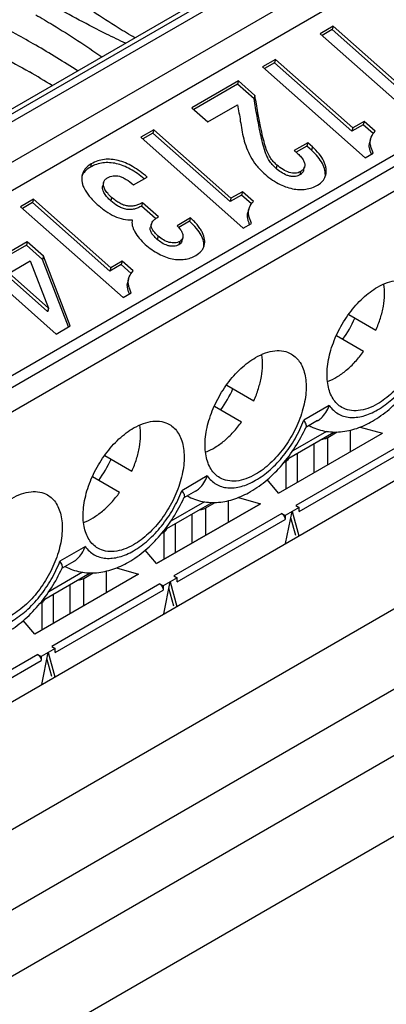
# Paper-space layout '61767N-2-A-2_1_1' of a CAD drawing. Header units: millimetres. Extents: x 0 to 594, y 1 to 420.
# Tile 40 of 222: x 269.39 to 271.62, y 91.72 to 97.71. Entities that reach past the tile are written whole.
import ezdxf

# ---------------------------------------------------------------- set-up
doc = ezdxf.new("R2010")
doc.units = ezdxf.units.MM
doc.header["$LTSCALE"] = 32.67
for name, color, linetype in [('61852N-1_DXF_CONTINUOUS_LINE', 7, 'CONTINUOUS'), ('MC_1_5-15-GFDXF_CONTINUOUS_LINE', 7, 'CONTINUOUS'), ('MC_1_5-18-GFDXF_CONTINUOUS_LINE', 7, 'CONTINUOUS'), ('U2-PXC_18472DXF_CONTINUOUS_LINE', 7, 'CONTINUOUS')]:
    doc.layers.add(name, color=color, linetype=linetype)

psp = doc.layouts.new('61767N-2-A-2_1_1')

# ---------------------------------------------------------------- linework, layer by layer
at = {"layer": '61852N-1_DXF_CONTINUOUS_LINE', "color": 9, "linetype": 'Continuous'}
for p, q in [((263.0018, 89.1224), (299.2762, 110.0653)), ((263.3018, 88.8057), (299.5762, 109.7487)), ((299.752, 109.4443), (263.4775, 88.5013)), ((299.8762, 109.0261), (263.6018, 88.0832))]:
    psp.add_line(p, q, dxfattribs=at)
at = {"layer": '61852N-1_DXF_CONTINUOUS_LINE', "color": 7, "linetype": 'Continuous'}
psp.add_line((265.5004, 91.3418), (295.4321, 108.6228), dxfattribs=at)
at = {"layer": 'MC_1_5-15-GFDXF_CONTINUOUS_LINE', "color": 7, "linetype": 'Continuous'}
for p, q in [((271.264, 95.1667), (271.3215, 95.1999)), ((271.4029, 95.0803), (271.4029, 95.2113)), ((271.4623, 95.2302), (271.597, 95.1924)), ((270.9649, 94.8274), (271.597, 95.1924)), ((271.0094, 95.0197), (270.9958, 95.0118)), ((271.0794, 94.8935), (271.0794, 95.0713)), ((270.9649, 94.8274), (270.8955, 94.9098)), ((270.6605, 94.6517), (270.6605, 94.7826)), ((270.7198, 94.8016), (270.8546, 94.7637)), ((270.2224, 94.3988), (270.8546, 94.7637)), ((270.5215, 94.738), (270.579, 94.7712)), ((271.09, 94.7405), (271.0052, 94.6915)), ((271.0688, 94.7527), (271.09, 94.7405)), ((271.09, 94.716), (271.09, 94.7405)), ((270.984, 94.7037), (271.0052, 94.6915)), ((271.0052, 94.6915), (271.0052, 94.667)), ((271.0078, 94.5215), (271.0476, 94.716)), ((271.069, 94.5691), (271.0398, 94.678)), ((271.0476, 94.716), (271.0874, 94.5675)), ((270.337, 94.4649), (270.337, 94.6427)), ((270.267, 94.591), (270.2534, 94.5832)), ((270.2224, 94.3988), (270.153, 94.4811)), ((269.9773, 94.3729), (270.1121, 94.3351)), ((270.1121, 94.3351), (269.4799, 93.9701)), ((269.779, 94.3094), (269.8366, 94.3426)), ((269.918, 94.223), (269.918, 94.354)), ((270.3476, 94.3118), (270.2627, 94.2628)), ((270.3263, 94.3241), (270.3476, 94.3118)), ((270.3476, 94.2873), (270.3476, 94.3118)), ((270.2415, 94.2751), (270.2627, 94.2628)), ((270.2627, 94.2628), (270.2627, 94.2383)), ((270.2653, 94.0929), (270.3051, 94.2873)), ((270.3266, 94.1405), (270.2974, 94.2494)), ((270.3051, 94.2873), (270.3449, 94.1388)), ((269.5945, 94.0362), (269.5945, 94.214)), ((269.5245, 94.1624), (269.5109, 94.1545)), ((269.4799, 93.9701), (269.4106, 94.0524)), ((269.6051, 93.8831), (269.5203, 93.8342)), ((269.5839, 93.8954), (269.6051, 93.8831)), ((269.6051, 93.8587), (269.6051, 93.8831)), ((269.499, 93.8464), (269.5203, 93.8342)), ((269.5203, 93.8342), (269.5203, 93.8097)), ((269.5229, 93.6642), (269.5627, 93.8587)), ((269.5627, 93.8587), (269.6025, 93.7102)), ((269.5841, 93.7118), (269.5549, 93.8207))]:
    psp.add_line(p, q, dxfattribs=at)
at = {"layer": 'MC_1_5-15-GFDXF_CONTINUOUS_LINE', "color": 9, "linetype": 'Continuous'}
for p, q in [((271.264, 95.0001), (271.264, 95.1667)), ((271.7264, 95.1324), (271.0688, 94.7527)), ((271.09, 94.716), (271.7476, 95.0956)), ((271.1791, 95.1289), (271.1791, 94.9511)), ((271.0094, 95.0197), (271.0094, 94.8531)), ((270.5215, 94.5714), (270.5215, 94.738)), ((270.984, 94.7037), (270.3263, 94.3241)), ((270.3476, 94.2873), (271.0052, 94.667)), ((270.4367, 94.7002), (270.4367, 94.5225)), ((270.267, 94.591), (270.267, 94.4245)), ((269.779, 94.1428), (269.779, 94.3094)), ((270.2415, 94.2751), (269.5839, 93.8954)), ((269.6942, 94.2716), (269.6942, 94.0938)), ((269.6051, 93.8587), (270.2627, 94.2383)), ((269.5245, 94.1624), (269.5245, 93.9958)), ((269.499, 93.8464), (268.8414, 93.4667)), ((268.8626, 93.43), (269.5203, 93.8097))]:
    psp.add_line(p, q, dxfattribs=at)
at = {"layer": 'MC_1_5-15-GFDXF_CONTINUOUS_LINE', "color": 7, "linetype": 'Continuous'}
for points, knots in [([(271.2284, 95.1567), (271.2317, 95.157), (271.244, 95.1584), (271.2561, 95.1621), (271.264, 95.1667)], [0, 0, 0, 0, 0.267356, 1, 1, 1, 1]), ([(271.0094, 95.0197), (271.0117, 95.021), (271.0191, 95.026), (271.0253, 95.0339), (271.0266, 95.0402)], [0, 0, 0, 0, 0.288149, 1, 1, 1, 1]), ([(270.486, 94.7281), (270.4893, 94.7283), (270.5015, 94.7297), (270.5137, 94.7335), (270.5215, 94.738)], [0, 0, 0, 0, 0.267356, 1, 1, 1, 1]), ([(270.984, 94.7037), (270.987, 94.702), (270.998, 94.6926), (271.0052, 94.6779), (271.0052, 94.667)], [0, 0, 0, 0, 0.240522, 1, 1, 1, 1]), ([(270.267, 94.591), (270.2692, 94.5923), (270.2767, 94.5973), (270.2829, 94.6052), (270.2841, 94.6116)], [0, 0, 0, 0, 0.288149, 1, 1, 1, 1]), ([(269.7435, 94.2994), (269.7468, 94.2997), (269.7591, 94.3011), (269.7712, 94.3048), (269.779, 94.3094)], [0, 0, 0, 0, 0.267356, 1, 1, 1, 1]), ([(270.2415, 94.2751), (270.2445, 94.2733), (270.2556, 94.264), (270.2627, 94.2493), (270.2627, 94.2383)], [0, 0, 0, 0, 0.240522, 1, 1, 1, 1]), ([(269.5245, 94.1624), (269.5268, 94.1637), (269.5342, 94.1687), (269.5404, 94.1766), (269.5417, 94.1829)], [0, 0, 0, 0, 0.288149, 1, 1, 1, 1]), ([(269.499, 93.8464), (269.502, 93.8447), (269.5131, 93.8353), (269.5203, 93.8206), (269.5203, 93.8097)], [0, 0, 0, 0, 0.240522, 1, 1, 1, 1])]:
    psp.add_open_spline(points, degree=3, knots=knots, dxfattribs=at)
at = {"layer": 'MC_1_5-18-GFDXF_CONTINUOUS_LINE', "color": 7, "linetype": 'Continuous'}
for p, q in [((271.264, 95.1667), (271.3215, 95.1999)), ((271.4029, 95.0803), (271.4029, 95.2113)), ((271.4623, 95.2302), (271.597, 95.1924)), ((270.9649, 94.8274), (271.597, 95.1924)), ((271.0094, 95.0197), (270.9958, 95.0118)), ((270.9649, 94.8274), (270.8955, 94.9098)), ((270.6605, 94.6517), (270.6605, 94.7826)), ((270.7198, 94.8016), (270.8546, 94.7637)), ((270.8546, 94.7637), (270.2224, 94.3988)), ((270.5215, 94.738), (270.579, 94.7712)), ((271.09, 94.7405), (271.0052, 94.6915)), ((271.0688, 94.7527), (271.09, 94.7405)), ((271.09, 94.716), (271.09, 94.7405)), ((270.984, 94.7037), (271.0052, 94.6915)), ((271.0052, 94.6915), (271.0052, 94.667)), ((271.0078, 94.5215), (271.0476, 94.716)), ((271.069, 94.5691), (271.0398, 94.678)), ((271.0476, 94.716), (271.0874, 94.5675)), ((270.267, 94.591), (270.2534, 94.5832)), ((270.2224, 94.3988), (270.153, 94.4811)), ((269.9773, 94.3729), (270.1121, 94.3351)), ((270.1121, 94.3351), (269.4799, 93.9701)), ((269.779, 94.3094), (269.8366, 94.3426)), ((269.918, 94.223), (269.918, 94.354)), ((270.3476, 94.3118), (270.2627, 94.2628)), ((270.3263, 94.3241), (270.3476, 94.3118)), ((270.3476, 94.2873), (270.3476, 94.3118)), ((270.2415, 94.2751), (270.2627, 94.2628)), ((270.2627, 94.2628), (270.2627, 94.2383)), ((270.2653, 94.0929), (270.3051, 94.2873)), ((270.3266, 94.1405), (270.2974, 94.2494)), ((270.3051, 94.2873), (270.3449, 94.1388)), ((269.5245, 94.1624), (269.5109, 94.1545)), ((269.4799, 93.9701), (269.4106, 94.0524)), ((269.6051, 93.8831), (269.5203, 93.8342)), ((269.5839, 93.8954), (269.6051, 93.8831)), ((269.6051, 93.8587), (269.6051, 93.8831)), ((269.499, 93.8464), (269.5203, 93.8342)), ((269.5203, 93.8342), (269.5203, 93.8097)), ((269.5229, 93.6642), (269.5627, 93.8587)), ((269.5627, 93.8587), (269.6025, 93.7102)), ((269.5841, 93.7118), (269.5549, 93.8207))]:
    psp.add_line(p, q, dxfattribs=at)
at = {"layer": 'MC_1_5-18-GFDXF_CONTINUOUS_LINE', "color": 9, "linetype": 'Continuous'}
for p, q in [((271.264, 95.0001), (271.264, 95.1667)), ((271.7264, 95.1324), (271.0688, 94.7527)), ((271.09, 94.716), (271.7476, 95.0956)), ((271.1791, 95.1289), (271.1791, 94.9511)), ((271.0094, 95.0197), (271.0094, 94.8531)), ((270.5215, 94.5714), (270.5215, 94.738)), ((270.984, 94.7037), (270.3263, 94.3241)), ((270.3476, 94.2873), (271.0052, 94.667)), ((270.4367, 94.7002), (270.4367, 94.5225)), ((270.267, 94.591), (270.267, 94.4245)), ((269.779, 94.1428), (269.779, 94.3094)), ((270.2415, 94.2751), (269.5839, 93.8954)), ((269.6942, 94.2716), (269.6942, 94.0938)), ((269.6051, 93.8587), (270.2627, 94.2383)), ((269.5245, 94.1624), (269.5245, 93.9958)), ((269.499, 93.8464), (268.8414, 93.4667)), ((268.8626, 93.43), (269.5203, 93.8097))]:
    psp.add_line(p, q, dxfattribs=at)
at = {"layer": 'MC_1_5-18-GFDXF_CONTINUOUS_LINE', "color": 7, "linetype": 'Continuous'}
for points, knots in [([(271.2284, 95.1567), (271.2317, 95.157), (271.244, 95.1584), (271.2561, 95.1621), (271.264, 95.1667)], [0, 0, 0, 0, 0.267356, 1, 1, 1, 1]), ([(271.0094, 95.0197), (271.0117, 95.021), (271.0191, 95.026), (271.0253, 95.0339), (271.0266, 95.0402)], [0, 0, 0, 0, 0.288149, 1, 1, 1, 1]), ([(270.486, 94.7281), (270.4893, 94.7283), (270.5015, 94.7297), (270.5137, 94.7335), (270.5215, 94.738)], [0, 0, 0, 0, 0.267356, 1, 1, 1, 1]), ([(270.267, 94.591), (270.2692, 94.5923), (270.2767, 94.5973), (270.2829, 94.6052), (270.2841, 94.6116)], [0, 0, 0, 0, 0.288149, 1, 1, 1, 1]), ([(269.7435, 94.2994), (269.7468, 94.2997), (269.7591, 94.3011), (269.7712, 94.3048), (269.779, 94.3094)], [0, 0, 0, 0, 0.267356, 1, 1, 1, 1]), ([(269.5245, 94.1624), (269.5268, 94.1637), (269.5342, 94.1687), (269.5404, 94.1766), (269.5417, 94.1829)], [0, 0, 0, 0, 0.288149, 1, 1, 1, 1])]:
    psp.add_open_spline(points, degree=3, knots=knots, dxfattribs=at)
for points in [[(270.984, 94.7037), (270.9962, 94.6966), (271.0052, 94.6811), (271.0052, 94.667)], [(270.2415, 94.2751), (270.2537, 94.268), (270.2627, 94.2525), (270.2627, 94.2383)], [(269.499, 93.8464), (269.5113, 93.8393), (269.5203, 93.8238), (269.5203, 93.8097)]]:
    psp.add_open_spline(points, degree=3, dxfattribs=at)
at = {"layer": 'U2-PXC_18472DXF_CONTINUOUS_LINE', "color": 7, "linetype": 'Continuous'}
for p, q in [((265.5932, 95.0021), (278.9999, 102.7425)), ((265.7867, 94.618), (279.1934, 102.3583)), ((266.5928, 93.9567), (279.9995, 101.697)), ((271.2965, 97.6689), (271.2179, 97.6235)), ((271.2965, 97.6689), (271.291, 97.6484)), ((271.7665, 97.2521), (271.2965, 97.6689)), ((271.2179, 97.6235), (271.8411, 97.0708)), ((271.291, 97.6484), (271.2297, 97.613)), ((271.761, 97.2316), (271.291, 97.6484)), ((270.9463, 97.4666), (270.8676, 97.4212)), ((270.8676, 97.4212), (271.4909, 96.8686)), ((270.9408, 97.4462), (270.8795, 97.4108)), ((270.9463, 97.4666), (270.9408, 97.4462)), ((271.4108, 97.0294), (270.9408, 97.4462)), ((271.4162, 97.0499), (270.9463, 97.4666)), ((270.721, 97.3366), (270.4371, 97.1727)), ((270.7155, 97.3161), (270.4489, 97.1622)), ((270.721, 97.3366), (270.7155, 97.3161)), ((270.8151, 97.2278), (270.7155, 97.3161)), ((270.8206, 97.2483), (270.721, 97.3366)), ((270.8206, 97.2483), (270.8151, 97.2278)), ((270.5341, 97.0866), (270.7139, 97.1904)), ((270.4371, 97.1727), (270.5341, 97.0866)), ((271.48, 97.0694), (271.4108, 97.0294)), ((271.4855, 97.0899), (271.4162, 97.0499)), ((271.4855, 97.0899), (271.48, 97.0694)), ((271.5409, 97.0154), (271.48, 97.0694)), ((271.5528, 97.0302), (271.4855, 97.0899)), ((270.2051, 97.0387), (270.1264, 96.9933)), ((270.1996, 97.0182), (270.1383, 96.9828)), ((270.2051, 97.0387), (270.1996, 97.0182)), ((270.6695, 96.6015), (270.1996, 97.0182)), ((270.675, 96.622), (270.2051, 97.0387)), ((271.4162, 97.0499), (271.4108, 97.0294)), ((270.1264, 96.9933), (270.7497, 96.4407)), ((271.1423, 96.9603), (271.0599, 96.9127)), ((271.1368, 96.9398), (271.0717, 96.9022)), ((271.1423, 96.9603), (271.1368, 96.9398)), ((271.1657, 96.9141), (271.1368, 96.9398)), ((271.1712, 96.9346), (271.1423, 96.9603)), ((271.5248, 96.983), (271.5193, 96.9626)), ((271.0599, 96.9127), (271.082, 96.8931)), ((271.4909, 96.8686), (271.5402, 96.8971)), ((271.1173, 96.7923), (271.1228, 96.8127)), ((269.8998, 96.7186), (269.8943, 96.6981)), ((270.0817, 96.7032), (270.164, 96.7508)), ((270.7388, 96.6415), (270.6695, 96.6015)), ((270.7443, 96.6619), (270.675, 96.622)), ((270.7443, 96.6619), (270.7388, 96.6415)), ((270.7997, 96.5874), (270.7388, 96.6415)), ((270.8116, 96.6023), (270.7443, 96.6619)), ((269.4732, 96.6162), (269.3946, 96.5708)), ((269.4677, 96.5957), (269.4064, 96.5603)), ((269.4732, 96.6162), (269.4677, 96.5957)), ((269.9377, 96.1789), (269.4677, 96.5957)), ((269.9432, 96.1994), (269.4732, 96.6162)), ((270.1358, 96.5949), (270.1303, 96.5744)), ((270.2329, 96.5088), (270.1358, 96.5949)), ((270.675, 96.622), (270.6695, 96.6015)), ((269.3946, 96.5708), (270.0178, 96.0181)), ((270.2164, 96.4981), (270.1303, 96.5744)), ((270.7835, 96.5551), (270.7781, 96.5346)), ((270.1903, 96.4657), (270.1848, 96.4452)), ((270.4288, 96.5023), (270.3465, 96.4547)), ((270.4233, 96.4818), (270.3573, 96.4436)), ((270.4288, 96.5023), (270.4233, 96.4818)), ((270.7497, 96.4407), (270.799, 96.4691)), ((269.4347, 96.3571), (269.2369, 96.2429)), ((269.4347, 96.3571), (269.4292, 96.3366)), ((269.5334, 96.2695), (269.4347, 96.3571)), ((270.3758, 96.3612), (270.3813, 96.3817)), ((269.4292, 96.3366), (269.2314, 96.2224)), ((269.5279, 96.249), (269.4292, 96.3366)), ((269.3237, 96.1659), (269.4529, 96.2404)), ((269.4529, 96.2404), (269.565, 95.9537)), ((269.5334, 96.2695), (269.5279, 96.249)), ((269.6857, 95.8389), (269.5279, 96.249)), ((269.6967, 95.8452), (269.5334, 96.2695)), ((270.007, 96.2189), (269.9377, 96.1789)), ((270.0124, 96.2394), (269.9432, 96.1994)), ((270.0124, 96.2394), (270.007, 96.2189)), ((270.0679, 96.1649), (270.007, 96.2189)), ((270.0797, 96.1798), (270.0124, 96.2394)), ((269.5638, 95.953), (269.3237, 96.1659)), ((269.9432, 96.1994), (269.9377, 96.1789)), ((269.2451, 96.1205), (269.6112, 95.7958)), ((269.5583, 95.9325), (269.3182, 96.1454)), ((270.0517, 96.1326), (270.0462, 96.1121)), ((270.0178, 96.0181), (270.0671, 96.0466)), ((269.5638, 95.953), (269.5583, 95.9325)), ((269.5596, 95.9332), (269.5583, 95.9325)), ((269.565, 95.9537), (269.5596, 95.9332)), ((269.565, 95.9537), (269.5638, 95.953)), ((271.3916, 95.9145), (271.5569, 95.819)), ((269.6112, 95.7958), (269.6967, 95.8452)), ((271.4819, 95.6891), (271.3176, 95.784)), ((270.6491, 95.4858), (270.8144, 95.3903)), ((270.7394, 95.2604), (270.5751, 95.3553)), ((271.2023, 95.269), (271.1312, 95.2279)), ((271.0126, 95.0327), (271.3018, 95.1997)), ((269.9066, 95.0571), (270.072, 94.9617)), ((269.997, 94.8318), (269.8327, 94.9266)), ((270.4598, 94.8403), (270.3888, 94.7993)), ((270.2701, 94.6041), (270.5594, 94.7711)), ((269.7174, 94.4116), (269.6463, 94.3706)), ((269.5276, 94.1754), (269.8169, 94.3424))]:
    psp.add_line(p, q, dxfattribs=at)
at = {"layer": 'U2-PXC_18472DXF_CONTINUOUS_LINE', "color": 9, "linetype": 'Continuous'}
for p, q in [((265.6382, 94.9977), (279.0449, 102.738)), ((279.0874, 102.7135), (265.6807, 94.9732)), ((265.7867, 94.7895), (279.1934, 102.5298)), ((280.0632, 101.6602), (266.6565, 93.9199)), ((266.7201, 93.8097), (280.1268, 101.55)), ((271.1712, 96.9346), (271.1657, 96.9141)), ((269.8246, 96.8315), (269.8191, 96.811)), ((270.9545, 96.8244), (270.949, 96.8039)), ((271.0987, 96.7843), (271.0932, 96.7638)), ((269.9485, 96.6276), (269.943, 96.6071)), ((270.2316, 96.3921), (270.2261, 96.3716)), ((270.3637, 96.3599), (270.3582, 96.3394)), ((271.2734, 95.3607), (271.1188, 95.2715)), ((271.2559, 95.2037), (271.0508, 95.0853)), ((270.5309, 94.9321), (270.3763, 94.8428)), ((270.5135, 94.775), (270.3084, 94.6566)), ((269.7885, 94.5034), (269.6339, 94.4142)), ((269.771, 94.3463), (269.5659, 94.2279))]:
    psp.add_line(p, q, dxfattribs=at)
for centre, radius, start, end in [((266.8132, 92.9163), 5.3524, 56.83686, 60.03832), ((266.7041, 92.6374), 5.4884, 58.31574, 60.00411)]:
    psp.add_arc(centre, radius, start, end, dxfattribs=at)
at = {"layer": 'U2-PXC_18472DXF_CONTINUOUS_LINE', "color": 7, "linetype": 'Continuous'}
for centre, radius, start, end in [((269.8533, 96.721), 0.0926, 151.89923, 158.41191), ((269.8549, 96.7202), 0.0943, 151.58236, 151.91367), ((270.7696, 96.1869), 0.7227, 324.04304, 335.95724), ((270.0272, 95.7583), 0.7227, 324.04304, 335.95724), ((270.2593, 95.6259), 0.9585, 335.46323, 335.66961), ((269.2847, 95.3296), 0.7227, 324.04304, 335.95724), ((269.5169, 95.1973), 0.9585, 335.46323, 335.66961), ((268.7744, 94.7686), 0.9585, 335.46323, 335.66961)]:
    psp.add_arc(centre, radius, start, end, dxfattribs=at)
for points, knots in [([(270.09, 97.5983), (270.0558, 97.6181), (269.9699, 97.6695), (269.834, 97.7577), (269.7342, 97.8287), (269.6844, 97.8656)], [0, 0, 0, 0, 0.243892, 0.617464, 1, 1, 1, 1]), ([(270.0328, 97.5652), (269.9943, 97.5833), (269.8437, 97.6562), (269.6961, 97.7351), (269.5881, 97.7974)], [0, 0, 0, 0, 0.254445, 1, 1, 1, 1]), ([(269.4863, 97.7386), (269.5214, 97.7184), (269.6583, 97.6373), (269.7917, 97.5503), (269.8886, 97.4819)], [0, 0, 0, 0, 0.25492, 1, 1, 1, 1]), ([(270.9545, 96.8244), (270.9467, 96.8313), (270.9318, 96.8458), (270.9123, 96.8717), (270.896, 96.9038), (270.8816, 96.9447), (270.8679, 96.9974), (270.8536, 97.0648), (270.8377, 97.1501), (270.8267, 97.2132), (270.8206, 97.2483)], [0, 0, 0, 0, 0.068924, 0.137414, 0.213888, 0.306962, 0.424731, 0.574729, 0.764145, 1, 1, 1, 1]), ([(270.7139, 97.1904), (270.7178, 97.1746), (270.7242, 97.1417), (270.7319, 97.0909), (270.7403, 97.0378), (270.7517, 96.9833), (270.7684, 96.9284), (270.7929, 96.8739), (270.8277, 96.8211), (270.8578, 96.7895), (270.8746, 96.7746)], [0, 0, 0, 0, 0.106833, 0.22003, 0.338285, 0.460353, 0.585743, 0.715327, 0.851831, 1, 1, 1, 1]), ([(270.949, 96.8039), (270.9408, 96.8112), (270.9254, 96.8262), (270.9068, 96.8515), (270.8932, 96.8781), (270.8794, 96.9137), (270.8668, 96.9587), (270.8546, 97.0126), (270.8439, 97.0665), (270.834, 97.1203), (270.8244, 97.174), (270.8182, 97.2098), (270.8151, 97.2278)], [0, 0, 0, 0, 0.072777, 0.141714, 0.207261, 0.270709, 0.39452, 0.516552, 0.637822, 0.758715, 0.879411, 1, 1, 1, 1]), ([(271.5248, 96.983), (271.5258, 96.9868), (271.5319, 97.0042), (271.5431, 97.0194), (271.5528, 97.0302)], [0, 0, 0, 0, 0.210128, 1, 1, 1, 1]), ([(271.5294, 96.8909), (271.5272, 96.8969), (271.5228, 96.9087), (271.5178, 96.9268), (271.516, 96.945), (271.5177, 96.9569), (271.5193, 96.9626)], [0, 0, 0, 0, 0.260455, 0.515102, 0.760751, 1, 1, 1, 1]), ([(271.5402, 96.8971), (271.5375, 96.9045), (271.532, 96.9187), (271.5249, 96.9399), (271.5212, 96.9615), (271.5229, 96.976), (271.5248, 96.983)], [0, 0, 0, 0, 0.266274, 0.515432, 0.753826, 1, 1, 1, 1]), ([(271.082, 96.8931), (271.0893, 96.8866), (271.1022, 96.8737), (271.1167, 96.853), (271.1235, 96.8352), (271.1245, 96.8219), (271.1236, 96.8157), (271.1228, 96.8127)], [0, 0, 0, 0, 0.310657, 0.577034, 0.802004, 0.903019, 1, 1, 1, 1]), ([(271.2485, 96.7525), (271.2503, 96.7655), (271.2485, 96.7938), (271.2321, 96.8354), (271.2041, 96.8767), (271.1795, 96.9019), (271.1657, 96.9141)], [0, 0, 0, 0, 0.208437, 0.442049, 0.706207, 1, 1, 1, 1]), ([(271.2518, 96.7623), (271.2535, 96.7688), (271.2556, 96.7826), (271.2544, 96.8039), (271.2491, 96.8258), (271.2368, 96.8565), (271.2119, 96.8947), (271.1859, 96.9216), (271.1712, 96.9346)], [0, 0, 0, 0, 0.101924, 0.207745, 0.319839, 0.439588, 0.703605, 1, 1, 1, 1]), ([(269.8246, 96.8315), (269.8113, 96.8239), (269.7931, 96.8098), (269.7764, 96.7854), (269.7712, 96.7723), (269.7695, 96.7657)], [0, 0, 0, 0, 0.524211, 0.764523, 1, 1, 1, 1]), ([(270.1465, 96.7407), (270.1202, 96.7628), (270.0792, 96.7922), (270.0206, 96.82), (269.9784, 96.8334), (269.9366, 96.8397), (269.8956, 96.8385), (269.8559, 96.8293), (269.831, 96.8179), (269.8191, 96.811)], [0, 0, 0, 0, 0.288744, 0.419741, 0.542847, 0.659678, 0.77261, 0.884795, 1, 1, 1, 1]), ([(270.164, 96.7508), (270.1369, 96.7748), (270.0946, 96.8067), (270.0338, 96.8374), (269.9899, 96.8525), (269.9466, 96.86), (269.904, 96.8594), (269.8627, 96.8503), (269.8369, 96.8386), (269.8246, 96.8315)], [0, 0, 0, 0, 0.291013, 0.4226, 0.54586, 0.662393, 0.774623, 0.885832, 1, 1, 1, 1]), ([(271.0987, 96.7843), (271.0937, 96.7814), (271.0832, 96.7769), (271.066, 96.774), (271.0481, 96.7748), (271.0225, 96.7805), (270.9898, 96.7961), (270.9662, 96.814), (270.9545, 96.8244)], [0, 0, 0, 0, 0.106831, 0.213924, 0.325296, 0.443559, 0.704826, 1, 1, 1, 1]), ([(269.7695, 96.7657), (269.7678, 96.7595), (269.7658, 96.7465), (269.7667, 96.726), (269.7717, 96.7045), (269.7846, 96.6726), (269.8133, 96.6304), (269.8434, 96.6002), (269.861, 96.5846)], [0, 0, 0, 0, 0.08985, 0.184586, 0.287245, 0.400523, 0.66732, 1, 1, 1, 1]), ([(269.8191, 96.811), (269.8091, 96.8052), (269.7909, 96.7921), (269.7769, 96.7744), (269.7719, 96.7651)], [0, 0, 0, 0, 0.523931, 1, 1, 1, 1]), ([(269.9229, 96.7462), (269.9285, 96.7494), (269.94, 96.7548), (269.9583, 96.7592), (269.9772, 96.7597), (269.9967, 96.7561), (270.0169, 96.7485), (270.0466, 96.7323), (270.0676, 96.7157), (270.0817, 96.7032)], [0, 0, 0, 0, 0.109014, 0.213254, 0.317789, 0.427767, 0.547762, 0.681443, 1, 1, 1, 1]), ([(270.8746, 96.7746), (270.9016, 96.7507), (270.9442, 96.7196), (271.0052, 96.6918), (271.0482, 96.6792), (271.09, 96.6739), (271.13, 96.6758), (271.1677, 96.6849), (271.191, 96.6955), (271.202, 96.7018)], [0, 0, 0, 0, 0.302219, 0.43606, 0.560251, 0.676582, 0.787093, 0.894072, 1, 1, 1, 1]), ([(271.0932, 96.7638), (271.088, 96.7608), (271.0764, 96.7559), (271.057, 96.7532), (271.0366, 96.7552), (271.01, 96.7628), (270.9799, 96.7788), (270.9588, 96.7953), (270.949, 96.8039)], [0, 0, 0, 0, 0.112288, 0.234613, 0.36426, 0.496034, 0.753638, 1, 1, 1, 1]), ([(271.1173, 96.7923), (271.1165, 96.7893), (271.1142, 96.7836), (271.1068, 96.7731), (271.0989, 96.7671), (271.0932, 96.7638)], [0, 0, 0, 0, 0.237203, 0.48068, 1, 1, 1, 1]), ([(271.1228, 96.8127), (271.1221, 96.81), (271.1199, 96.8045), (271.1127, 96.7939), (271.1046, 96.7877), (271.0987, 96.7843)], [0, 0, 0, 0, 0.225211, 0.460763, 1, 1, 1, 1]), ([(271.202, 96.7018), (271.2143, 96.7089), (271.2309, 96.7221), (271.2457, 96.7446), (271.2502, 96.7563), (271.2518, 96.7623)], [0, 0, 0, 0, 0.531967, 0.769696, 1, 1, 1, 1]), ([(269.943, 96.6071), (269.9356, 96.6136), (269.9218, 96.6272), (269.9072, 96.646), (269.8986, 96.662), (269.8943, 96.6741), (269.8924, 96.6863), (269.8933, 96.6944), (269.8943, 96.6981)], [0, 0, 0, 0, 0.274902, 0.535939, 0.659736, 0.778086, 0.890977, 1, 1, 1, 1]), ([(269.9485, 96.6276), (269.9399, 96.6352), (269.9249, 96.6501), (269.9099, 96.6708), (269.9023, 96.6869), (269.8991, 96.698), (269.898, 96.7086), (269.8989, 96.7154), (269.8998, 96.7186)], [0, 0, 0, 0, 0.318887, 0.588164, 0.704889, 0.810845, 0.90811, 1, 1, 1, 1]), ([(269.8998, 96.7186), (269.9005, 96.7213), (269.9026, 96.7267), (269.9095, 96.737), (269.9173, 96.7429), (269.9229, 96.7462)], [0, 0, 0, 0, 0.22829, 0.464845, 1, 1, 1, 1]), ([(269.861, 96.5846), (269.8776, 96.5699), (269.9107, 96.5432), (269.9637, 96.5116), (270.0183, 96.4923), (270.0559, 96.4894), (270.0741, 96.4907)], [0, 0, 0, 0, 0.277959, 0.533409, 0.770564, 1, 1, 1, 1]), ([(270.1303, 96.5744), (270.1236, 96.5706), (270.1095, 96.5636), (270.0864, 96.5558), (270.0609, 96.5521), (270.034, 96.5544), (270.008, 96.5628), (269.9766, 96.5794), (269.9559, 96.5957), (269.943, 96.6071)], [0, 0, 0, 0, 0.111943, 0.229218, 0.353794, 0.485252, 0.618719, 0.749534, 1, 1, 1, 1]), ([(270.1358, 96.5949), (270.1283, 96.5907), (270.1133, 96.5833), (270.0901, 96.5759), (270.067, 96.5728), (270.0439, 96.5744), (270.0205, 96.5806), (269.9968, 96.5916), (269.9724, 96.6075), (269.9566, 96.6204), (269.9485, 96.6276)], [0, 0, 0, 0, 0.125907, 0.242226, 0.352959, 0.463069, 0.577987, 0.702925, 0.842377, 1, 1, 1, 1]), ([(270.7835, 96.5551), (270.7845, 96.5588), (270.7907, 96.5763), (270.8019, 96.5915), (270.8116, 96.6023)], [0, 0, 0, 0, 0.210128, 1, 1, 1, 1]), ([(270.7882, 96.4629), (270.786, 96.4689), (270.7816, 96.4808), (270.7766, 96.4988), (270.7748, 96.517), (270.7765, 96.5289), (270.7781, 96.5346)], [0, 0, 0, 0, 0.260455, 0.515102, 0.760751, 1, 1, 1, 1]), ([(270.799, 96.4691), (270.7963, 96.4766), (270.7908, 96.4908), (270.7837, 96.512), (270.78, 96.5336), (270.7817, 96.5481), (270.7835, 96.5551)], [0, 0, 0, 0, 0.266274, 0.515432, 0.753826, 1, 1, 1, 1]), ([(270.0741, 96.4907), (270.0727, 96.4852), (270.0715, 96.4735), (270.0739, 96.4553), (270.0801, 96.4364), (270.0931, 96.4096), (270.1169, 96.3763), (270.1404, 96.3524), (270.1535, 96.3408)], [0, 0, 0, 0, 0.095043, 0.197507, 0.30967, 0.431973, 0.703287, 1, 1, 1, 1]), ([(270.2316, 96.3921), (270.2241, 96.3987), (270.2113, 96.4111), (270.1965, 96.4301), (270.1897, 96.446), (270.1888, 96.4577), (270.1896, 96.4631), (270.1903, 96.4657)], [0, 0, 0, 0, 0.337217, 0.604078, 0.815397, 0.908827, 1, 1, 1, 1]), ([(270.1903, 96.4657), (270.1914, 96.4696), (270.1951, 96.4777), (270.2043, 96.4886), (270.2171, 96.4992), (270.2273, 96.5056), (270.2329, 96.5088)], [0, 0, 0, 0, 0.196645, 0.420961, 0.686077, 1, 1, 1, 1]), ([(270.509, 96.3258), (270.5106, 96.3371), (270.5089, 96.3625), (270.4933, 96.4012), (270.4643, 96.4423), (270.4384, 96.4683), (270.4233, 96.4818)], [0, 0, 0, 0, 0.1856, 0.404184, 0.671699, 1, 1, 1, 1]), ([(270.5124, 96.3356), (270.5139, 96.3413), (270.5158, 96.3533), (270.5147, 96.3794), (270.5054, 96.4068), (270.4899, 96.4341), (270.4668, 96.4657), (270.445, 96.4878), (270.4288, 96.5023)], [0, 0, 0, 0, 0.089924, 0.184645, 0.399705, 0.525806, 0.666842, 1, 1, 1, 1]), ([(270.2261, 96.3716), (270.22, 96.377), (270.2085, 96.3879), (270.1959, 96.4029), (270.1884, 96.4158), (270.1846, 96.4256), (270.1831, 96.4356), (270.184, 96.4421), (270.1848, 96.4452)], [0, 0, 0, 0, 0.274601, 0.537219, 0.661575, 0.779724, 0.891752, 1, 1, 1, 1]), ([(270.3465, 96.4547), (270.353, 96.4486), (270.3642, 96.4366), (270.3766, 96.4174), (270.3829, 96.399), (270.3827, 96.3869), (270.3813, 96.3817)], [0, 0, 0, 0, 0.316017, 0.583975, 0.808198, 1, 1, 1, 1]), ([(270.1535, 96.3408), (270.1786, 96.3185), (270.2297, 96.2816), (270.3013, 96.2543), (270.3555, 96.2477), (270.393, 96.2495), (270.4283, 96.2578), (270.45, 96.2677), (270.4601, 96.2735)], [0, 0, 0, 0, 0.301143, 0.559683, 0.676876, 0.787998, 0.894981, 1, 1, 1, 1]), ([(270.3582, 96.3394), (270.3535, 96.3367), (270.3431, 96.3323), (270.3258, 96.3292), (270.3073, 96.33), (270.2828, 96.3357), (270.2547, 96.349), (270.235, 96.3637), (270.2261, 96.3716)], [0, 0, 0, 0, 0.111943, 0.233093, 0.361603, 0.493258, 0.752593, 1, 1, 1, 1]), ([(270.3637, 96.3599), (270.3591, 96.3573), (270.3492, 96.353), (270.3274, 96.3489), (270.2978, 96.3524), (270.2631, 96.3674), (270.2418, 96.383), (270.2316, 96.3921)], [0, 0, 0, 0, 0.110775, 0.221933, 0.456128, 0.715694, 1, 1, 1, 1]), ([(270.3758, 96.3612), (270.3746, 96.3568), (270.3701, 96.348), (270.3625, 96.3419), (270.3582, 96.3394)], [0, 0, 0, 0, 0.480254, 1, 1, 1, 1]), ([(270.3813, 96.3817), (270.3801, 96.3773), (270.3756, 96.3685), (270.368, 96.3624), (270.3637, 96.3599)], [0, 0, 0, 0, 0.477488, 1, 1, 1, 1]), ([(270.4601, 96.2735), (270.4727, 96.2808), (270.4899, 96.2941), (270.5058, 96.317), (270.5107, 96.3294), (270.5124, 96.3356)], [0, 0, 0, 0, 0.524796, 0.764976, 1, 1, 1, 1]), ([(270.0517, 96.1326), (270.0527, 96.1363), (270.0588, 96.1537), (270.07, 96.1689), (270.0797, 96.1798)], [0, 0, 0, 0, 0.210128, 1, 1, 1, 1]), ([(270.0564, 96.0404), (270.0541, 96.0464), (270.0498, 96.0583), (270.0447, 96.0763), (270.043, 96.0945), (270.0447, 96.1064), (270.0462, 96.1121)], [0, 0, 0, 0, 0.260455, 0.515102, 0.760751, 1, 1, 1, 1]), ([(270.0671, 96.0466), (270.0645, 96.054), (270.059, 96.0683), (270.0518, 96.0894), (270.0482, 96.111), (270.0498, 96.1255), (270.0517, 96.1326)], [0, 0, 0, 0, 0.266274, 0.515432, 0.753826, 1, 1, 1, 1]), ([(271.5569, 95.819), (271.5675, 95.8429), (271.5858, 95.8909), (271.6038, 95.9633), (271.6113, 96.0325), (271.6091, 96.0772), (271.6058, 96.0981)], [0, 0, 0, 0, 0.273792, 0.535196, 0.778361, 1, 1, 1, 1]), ([(271.5673, 96.0816), (271.5864, 96.0926), (271.6244, 96.1106), (271.6828, 96.1248), (271.7376, 96.1234), (271.7705, 96.1113), (271.7849, 96.1031)], [0, 0, 0, 0, 0.289654, 0.549119, 0.782234, 1, 1, 1, 1]), ([(271.7849, 96.1031), (271.7956, 96.0969), (271.8159, 96.0813), (271.8404, 96.0503), (271.8586, 96.0125), (271.8705, 95.9687), (271.8757, 95.9198), (271.8744, 95.8669), (271.8664, 95.8111), (271.8471, 95.733), (271.8078, 95.6359), (271.742, 95.5289), (271.6739, 95.4513), (271.614, 95.401), (271.5829, 95.3802), (271.5673, 95.3712)], [0, 0, 0, 0, 0.04283, 0.087433, 0.13524, 0.187177, 0.243652, 0.304637, 0.369765, 0.438401, 0.582648, 0.729704, 0.871203, 0.93764, 1, 1, 1, 1]), ([(271.3497, 95.3497), (271.339, 95.3559), (271.3187, 95.3715), (271.2943, 95.4024), (271.276, 95.4403), (271.2642, 95.4841), (271.2589, 95.5329), (271.2603, 95.5858), (271.2682, 95.6417), (271.2876, 95.7198), (271.3268, 95.8168), (271.3926, 95.9238), (271.4608, 96.0014), (271.5207, 96.0518), (271.5517, 96.0725), (271.5673, 96.0816)], [0, 0, 0, 0, 0.04283, 0.087433, 0.13524, 0.187177, 0.243652, 0.304637, 0.369765, 0.438401, 0.582648, 0.729704, 0.871203, 0.93764, 1, 1, 1, 1]), ([(270.8249, 95.6529), (270.844, 95.6639), (270.8819, 95.682), (270.9403, 95.6961), (270.9951, 95.6947), (271.0281, 95.6827), (271.0424, 95.6744)], [0, 0, 0, 0, 0.289654, 0.549119, 0.782234, 1, 1, 1, 1]), ([(271.2627, 95.5064), (271.2826, 95.514), (271.3228, 95.5343), (271.3795, 95.5755), (271.4337, 95.6277), (271.4664, 95.6677), (271.4819, 95.6891)], [0, 0, 0, 0, 0.221251, 0.464307, 0.725865, 1, 1, 1, 1]), ([(270.6073, 94.9211), (270.5966, 94.9273), (270.5762, 94.9428), (270.5518, 94.9738), (270.5335, 95.0116), (270.5217, 95.0554), (270.5165, 95.1043), (270.5178, 95.1572), (270.5257, 95.213), (270.5451, 95.2911), (270.5843, 95.3882), (270.6501, 95.4952), (270.7183, 95.5728), (270.7782, 95.6231), (270.8092, 95.6439), (270.8249, 95.6529)], [0, 0, 0, 0, 0.04283, 0.087433, 0.13524, 0.187177, 0.243652, 0.304637, 0.369765, 0.438401, 0.582648, 0.729704, 0.871203, 0.93764, 1, 1, 1, 1]), ([(270.8144, 95.3903), (270.8251, 95.4143), (270.8433, 95.4622), (270.8613, 95.5346), (270.8689, 95.6038), (270.8666, 95.6485), (270.8634, 95.6694)], [0, 0, 0, 0, 0.273792, 0.535196, 0.778361, 1, 1, 1, 1]), ([(271.0424, 95.6744), (271.0532, 95.6682), (271.0735, 95.6526), (271.0979, 95.6217), (271.1162, 95.5838), (271.128, 95.54), (271.1333, 95.4912), (271.1319, 95.4383), (271.124, 95.3824), (271.1046, 95.3043), (271.0654, 95.2073), (270.9996, 95.1003), (270.9314, 95.0227), (270.8715, 94.9723), (270.8405, 94.9516), (270.8249, 94.9426)], [0, 0, 0, 0, 0.04283, 0.087433, 0.13524, 0.187177, 0.243652, 0.304637, 0.369765, 0.438401, 0.582648, 0.729704, 0.871203, 0.93764, 1, 1, 1, 1]), ([(271.5363, 95.2658), (271.5719, 95.2864), (271.6409, 95.3361), (271.7322, 95.4283), (271.8117, 95.536), (271.8549, 95.6154), (271.8737, 95.6566)], [0, 0, 0, 0, 0.23573, 0.484041, 0.740915, 1, 1, 1, 1]), ([(271.2017, 95.2686), (271.2097, 95.2732), (271.2289, 95.2876), (271.2541, 95.3187), (271.2677, 95.3461), (271.2734, 95.3607)], [0, 0, 0, 0, 0.23231, 0.60413, 1, 1, 1, 1]), ([(271.5673, 95.3712), (271.5482, 95.3602), (271.5102, 95.3421), (271.4518, 95.328), (271.3971, 95.3294), (271.3641, 95.3414), (271.3497, 95.3497)], [0, 0, 0, 0, 0.289654, 0.549119, 0.782234, 1, 1, 1, 1]), ([(270.0824, 95.2243), (270.1015, 95.2353), (270.1395, 95.2533), (270.1979, 95.2674), (270.2527, 95.266), (270.2856, 95.254), (270.3, 95.2457)], [0, 0, 0, 0, 0.289654, 0.549119, 0.782234, 1, 1, 1, 1]), ([(270.5202, 95.0778), (270.5401, 95.0853), (270.5803, 95.1056), (270.637, 95.1469), (270.6912, 95.199), (270.7239, 95.2391), (270.7394, 95.2604)], [0, 0, 0, 0, 0.221251, 0.464307, 0.725865, 1, 1, 1, 1]), ([(271.1327, 95.231), (271.1337, 95.2333), (271.1343, 95.2392), (271.1318, 95.2487), (271.1265, 95.2598), (271.1216, 95.2674), (271.1188, 95.2715)], [0, 0, 0, 0, 0.16742, 0.385555, 0.663552, 1, 1, 1, 1]), ([(271.1511, 95.2393), (271.1655, 95.2313), (271.1955, 95.2177), (271.2432, 95.2045), (271.2925, 95.1987), (271.3593, 95.2002), (271.4433, 95.219), (271.5059, 95.2483), (271.5363, 95.2658)], [0, 0, 0, 0, 0.122019, 0.244128, 0.366528, 0.489607, 0.739707, 1, 1, 1, 1]), ([(269.8648, 94.4924), (269.8541, 94.4986), (269.8338, 94.5142), (269.8093, 94.5451), (269.7911, 94.583), (269.7793, 94.6268), (269.774, 94.6756), (269.7754, 94.7285), (269.7833, 94.7844), (269.8026, 94.8625), (269.8419, 94.9595), (269.9077, 95.0665), (269.9759, 95.1441), (270.0358, 95.1945), (270.0668, 95.2152), (270.0824, 95.2243)], [0, 0, 0, 0, 0.04283, 0.087433, 0.13524, 0.187177, 0.243652, 0.304637, 0.369765, 0.438401, 0.582648, 0.729704, 0.871203, 0.93764, 1, 1, 1, 1]), ([(270.072, 94.9617), (270.0826, 94.9856), (270.1009, 95.0335), (270.1189, 95.1059), (270.1264, 95.1752), (270.1241, 95.2198), (270.1209, 95.2408)], [0, 0, 0, 0, 0.273792, 0.535196, 0.778361, 1, 1, 1, 1]), ([(270.3, 95.2457), (270.3107, 95.2395), (270.331, 95.224), (270.3555, 95.193), (270.3737, 95.1552), (270.3855, 95.1114), (270.3908, 95.0625), (270.3895, 95.0096), (270.3815, 94.9538), (270.3622, 94.8757), (270.3229, 94.7786), (270.2571, 94.6716), (270.1889, 94.594), (270.129, 94.5437), (270.098, 94.5229), (270.0824, 94.5139)], [0, 0, 0, 0, 0.04283, 0.087433, 0.13524, 0.187177, 0.243652, 0.304637, 0.369765, 0.438401, 0.582648, 0.729704, 0.871203, 0.93764, 1, 1, 1, 1]), ([(270.7938, 94.8371), (270.8294, 94.8577), (270.8984, 94.9075), (270.9898, 94.9997), (271.0692, 95.1074), (271.1125, 95.1868), (271.1312, 95.2279)], [0, 0, 0, 0, 0.23573, 0.484041, 0.740915, 1, 1, 1, 1]), ([(270.4592, 94.8399), (270.4672, 94.8445), (270.4865, 94.859), (270.5117, 94.8901), (270.5253, 94.9175), (270.5309, 94.9321)], [0, 0, 0, 0, 0.23231, 0.60413, 1, 1, 1, 1]), ([(270.8249, 94.9426), (270.8058, 94.9315), (270.7678, 94.9135), (270.7094, 94.8994), (270.6546, 94.9008), (270.6216, 94.9128), (270.6073, 94.9211)], [0, 0, 0, 0, 0.289654, 0.549119, 0.782234, 1, 1, 1, 1]), ([(270.3763, 94.8428), (270.3792, 94.8388), (270.3841, 94.8312), (270.3893, 94.82), (270.3918, 94.8105), (270.3912, 94.8046), (270.3902, 94.8024)], [0, 0, 0, 0, 0.336449, 0.614444, 0.832579, 1, 1, 1, 1]), ([(269.3399, 94.7956), (269.359, 94.8066), (269.397, 94.8247), (269.4554, 94.8388), (269.5102, 94.8374), (269.5432, 94.8254), (269.5575, 94.8171)], [0, 0, 0, 0, 0.289654, 0.549119, 0.782234, 1, 1, 1, 1]), ([(269.5575, 94.8171), (269.5682, 94.8109), (269.5886, 94.7953), (269.613, 94.7644), (269.6313, 94.7265), (269.6431, 94.6827), (269.6483, 94.6339), (269.647, 94.581), (269.6391, 94.5251), (269.6197, 94.447), (269.5805, 94.35), (269.5147, 94.243), (269.4465, 94.1654), (269.3866, 94.115), (269.3556, 94.0943), (269.3399, 94.0852)], [0, 0, 0, 0, 0.04283, 0.087433, 0.13524, 0.187177, 0.243652, 0.304637, 0.369765, 0.438401, 0.582648, 0.729704, 0.871203, 0.93764, 1, 1, 1, 1]), ([(269.7777, 94.6491), (269.7977, 94.6567), (269.8378, 94.677), (269.8946, 94.7182), (269.9488, 94.7703), (269.9815, 94.8104), (269.997, 94.8318)], [0, 0, 0, 0, 0.221251, 0.464307, 0.725865, 1, 1, 1, 1]), ([(270.0513, 94.4085), (270.087, 94.4291), (270.1559, 94.4788), (270.2473, 94.571), (270.3268, 94.6787), (270.37, 94.7581), (270.3888, 94.7992)], [0, 0, 0, 0, 0.23573, 0.484041, 0.740915, 1, 1, 1, 1]), ([(270.4086, 94.8106), (270.423, 94.8027), (270.453, 94.789), (270.5007, 94.7759), (270.55, 94.77), (270.6168, 94.7715), (270.7009, 94.7904), (270.7635, 94.8196), (270.7938, 94.8371)], [0, 0, 0, 0, 0.122019, 0.244128, 0.366528, 0.489607, 0.739707, 1, 1, 1, 1]), ([(269.7168, 94.4113), (269.7247, 94.4159), (269.744, 94.4303), (269.7692, 94.4614), (269.7828, 94.4888), (269.7885, 94.5034)], [0, 0, 0, 0, 0.23231, 0.60413, 1, 1, 1, 1]), ([(270.0824, 94.5139), (270.0633, 94.5029), (270.0253, 94.4848), (269.9669, 94.4707), (269.9121, 94.4721), (269.8792, 94.4841), (269.8648, 94.4924)], [0, 0, 0, 0, 0.289654, 0.549119, 0.782234, 1, 1, 1, 1]), ([(269.3089, 93.9798), (269.3445, 94.0004), (269.4135, 94.0502), (269.5049, 94.1424), (269.5843, 94.25), (269.6275, 94.3294), (269.6463, 94.3706)], [0, 0, 0, 0, 0.23573, 0.484041, 0.740915, 1, 1, 1, 1]), ([(269.6478, 94.3737), (269.6488, 94.376), (269.6494, 94.3819), (269.6469, 94.3914), (269.6416, 94.4025), (269.6367, 94.4101), (269.6339, 94.4142)], [0, 0, 0, 0, 0.16742, 0.385555, 0.663552, 1, 1, 1, 1]), ([(269.6662, 94.382), (269.6805, 94.374), (269.7106, 94.3604), (269.7583, 94.3472), (269.8076, 94.3414), (269.8744, 94.3429), (269.9584, 94.3617), (270.021, 94.391), (270.0513, 94.4085)], [0, 0, 0, 0, 0.122019, 0.244128, 0.366528, 0.489607, 0.739707, 1, 1, 1, 1])]:
    psp.add_open_spline(points, degree=3, knots=knots, dxfattribs=at)
at = {"layer": 'U2-PXC_18472DXF_CONTINUOUS_LINE', "color": 9, "linetype": 'Continuous'}
for points, knots in [([(269.4863, 97.5534), (269.4468, 97.5761), (269.2847, 97.6672), (269.1182, 97.7505), (268.9907, 97.8094)], [0, 0, 0, 0, 0.245107, 1, 1, 1, 1]), ([(268.9883, 97.6298), (269.0281, 97.6112), (269.1838, 97.5363), (269.3364, 97.4551), (269.4479, 97.3907)], [0, 0, 0, 0, 0.254612, 1, 1, 1, 1]), ([(271.5673, 95.3345), (271.5987, 95.3526), (271.66, 95.3984), (271.7406, 95.4844), (271.81, 95.5863), (271.8462, 95.6614), (271.8613, 95.7001)], [0, 0, 0, 0, 0.227972, 0.477542, 0.738771, 1, 1, 1, 1]), ([(271.2734, 95.3607), (271.2806, 95.3505), (271.2968, 95.3316), (271.3266, 95.3095), (271.3607, 95.2947), (271.3982, 95.2876), (271.4385, 95.2882), (271.4809, 95.2963), (271.5245, 95.3118), (271.553, 95.3262), (271.5673, 95.3345)], [0, 0, 0, 0, 0.115151, 0.226838, 0.338453, 0.453682, 0.575701, 0.706785, 0.848232, 1, 1, 1, 1]), ([(270.8249, 94.9058), (270.8562, 94.9239), (270.9176, 94.9697), (270.9982, 95.0558), (271.0675, 95.1576), (271.1038, 95.2328), (271.1188, 95.2715)], [0, 0, 0, 0, 0.227972, 0.477542, 0.738771, 1, 1, 1, 1]), ([(270.5309, 94.9321), (270.5381, 94.9218), (270.5544, 94.903), (270.5841, 94.8808), (270.6182, 94.8661), (270.6558, 94.859), (270.6961, 94.8596), (270.7384, 94.8677), (270.782, 94.8831), (270.8106, 94.8976), (270.8249, 94.9058)], [0, 0, 0, 0, 0.115151, 0.226838, 0.338453, 0.453682, 0.575701, 0.706785, 0.848232, 1, 1, 1, 1]), ([(270.0824, 94.4772), (270.1138, 94.4953), (270.1751, 94.541), (270.2557, 94.6271), (270.3251, 94.7289), (270.3613, 94.8041), (270.3763, 94.8428)], [0, 0, 0, 0, 0.227972, 0.477542, 0.738771, 1, 1, 1, 1]), ([(269.7885, 94.5034), (269.7957, 94.4932), (269.8119, 94.4743), (269.8417, 94.4522), (269.8758, 94.4374), (269.9133, 94.4303), (269.9536, 94.4309), (269.9959, 94.439), (270.0396, 94.4545), (270.0681, 94.4689), (270.0824, 94.4772)], [0, 0, 0, 0, 0.115151, 0.226838, 0.338453, 0.453682, 0.575701, 0.706785, 0.848232, 1, 1, 1, 1]), ([(269.3399, 94.0485), (269.3713, 94.0666), (269.4327, 94.1124), (269.5133, 94.1985), (269.5826, 94.3003), (269.6189, 94.3754), (269.6339, 94.4142)], [0, 0, 0, 0, 0.227972, 0.477542, 0.738771, 1, 1, 1, 1])]:
    psp.add_open_spline(points, degree=3, knots=knots, dxfattribs=at)

doc.saveas('drawing.dxf')
